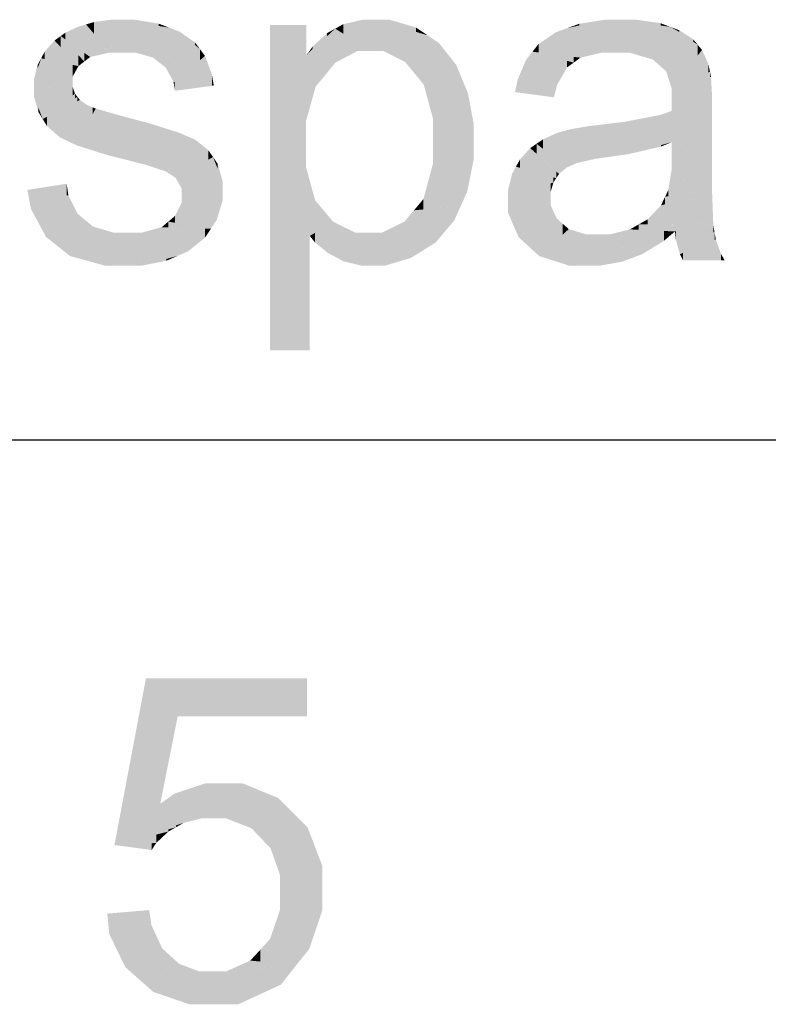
# Model space of a CAD drawing. Extents: x 64462 to 126444, y -56085 to -716.
# Tile 34 of 90: x 92434 to 92611, y -7570 to -7336. Entities that reach past the tile are written whole.
import ezdxf

# ---------------------------------------------------------------- set-up
doc = ezdxf.new("R2010")
doc.units = 0
doc.header["$LTSCALE"] = 11.25

# ---------------------------------------------------------------- blocks, each defined once
blk = doc.blocks.new('DwgObject-55396215-3381')
at = {"linetype": 'Continuous'}
for points in [[(47656.53, 20089.84), (47654.63, 20094.59), (47656.53, 20095.15)], [(47658.44, 20092.9), (47656.53, 20095.15), (47658.44, 20095.72)], [(47656.53, 20089.84), (47656.53, 20095.15), (47657.5, 20087.43)], [(47657.5, 20087.43), (47656.53, 20095.15), (47657.5, 20094.01)], [(47662.15, 20088.5), (47658.44, 20095.72), (47662.15, 20096.23)], [(47658.44, 20092.9), (47658.44, 20095.72), (47662.15, 20088.5)], [(47664.7, 20088.5), (47662.15, 20088.5), (47664.7, 20096.28)], [(47662.52, 20089.65), (47662.15, 20088.5), (47662.52, 20096.28)], [(47662.15, 20088.5), (47662.15, 20096.23), (47662.52, 20096.28)], [(47662.52, 20089.65), (47662.52, 20096.28), (47664.7, 20096.28)], [(47664.7, 20088.5), (47664.7, 20096.28), (47665.4, 20088.5)], [(47668.16, 20088.5), (47664.7, 20096.28), (47668.16, 20092.27)], [(47672.42, 20087.3), (47664.7, 20096.28), (47672.42, 20095.02)], [(47673.75, 20094.8), (47664.7, 20096.28), (47673.75, 20095.34)], [(47667.99, 20095.94), (47664.7, 20096.28), (47667.99, 20096.28)], [(47665.4, 20088.5), (47664.7, 20096.28), (47665.4, 20094.71)], [(47667.99, 20095.94), (47667.99, 20096.28), (47673.75, 20095.34)], [(47673.75, 20094.8), (47673.75, 20095.34), (47676.24, 20094.39)], [(47717.55, 20092.95), (47715.63, 20094.16), (47717.55, 20095.22)], [(47722.19, 20090.65), (47717.55, 20095.22), (47722.19, 20096.28)], [(47717.55, 20092.95), (47717.55, 20095.22), (47723.98, 20088.89)], [(47723.98, 20088.89), (47722.19, 20096.28), (47723.98, 20096.28)], [(47722.19, 20090.65), (47722.19, 20096.28), (47723.98, 20088.89)], [(47723.98, 20088.89), (47723.98, 20096.28), (47724.91, 20096.28)], [(47724.91, 20088.89), (47723.98, 20088.89), (47724.91, 20096.28)], [(47727.02, 20088.89), (47724.91, 20096.28), (47727.02, 20093.4)], [(47732.24, 20086.24), (47724.91, 20096.28), (47732.24, 20094.14)], [(47734.77, 20093.4), (47724.91, 20096.28), (47734.77, 20094.44)], [(47728.48, 20095.62), (47724.91, 20096.28), (47728.48, 20096.28)], [(47724.91, 20088.89), (47724.91, 20096.28), (47727.02, 20088.89)], [(47728.48, 20095.62), (47728.48, 20096.28), (47734.77, 20094.44)], [(47778.71, 20088.43), (47770.78, 20094.31), (47778.71, 20096.04)], [(47773.51, 20094.91), (47770.78, 20094.31), (47773.51, 20095.3)], [(47773.51, 20094.91), (47773.51, 20095.3), (47779.83, 20096.28)], [(47779.83, 20088.43), (47778.71, 20088.43), (47779.83, 20096.28)], [(47778.71, 20088.43), (47778.71, 20096.04), (47779.83, 20096.28)], [(47783.43, 20091.39), (47779.83, 20096.28), (47783.43, 20096.28)], [(47782.04, 20088.43), (47779.83, 20096.28), (47782.04, 20093.28)], [(47779.83, 20088.43), (47779.83, 20096.28), (47782.04, 20088.43)], [(47783.43, 20091.39), (47783.43, 20096.28), (47785.61, 20088.43)], [(47785.61, 20088.43), (47783.43, 20096.28), (47785.61, 20093.56)], [(47790.98, 20086.83), (47783.43, 20096.28), (47790.98, 20095.19)], [(47792.81, 20094.92), (47783.43, 20096.28), (47792.81, 20095.44)], [(47787, 20095.96), (47783.43, 20096.28), (47787, 20096.28)], [(47787, 20095.96), (47787, 20096.28), (47792.81, 20095.44)], [(47790.98, 20086.83), (47790.98, 20095.19), (47795.04, 20094.6)], [(47792.81, 20094.92), (47792.81, 20095.44), (47795.04, 20094.6)], [(47651.62, 20091.61), (47650.52, 20092.4), (47651.62, 20093.21)], [(47654.63, 20090.25), (47651.62, 20093.21), (47654.63, 20094.59)], [(47651.62, 20091.61), (47651.62, 20093.21), (47657.5, 20087.43)], [(47654.63, 20090.25), (47654.63, 20094.59), (47657.5, 20087.43)], [(47657.5, 20087.43), (47657.5, 20094.01), (47662.15, 20088.5)], [(47665.4, 20088.5), (47665.4, 20094.71), (47668.16, 20088.5)], [(47672.42, 20087.3), (47672.42, 20095.02), (47676.24, 20094.39)], [(47676.24, 20089.64), (47673.93, 20086.1), (47676.24, 20094.39)], [(47673.93, 20086.1), (47673.93, 20090.11), (47676.24, 20094.39)], [(47675.44, 20084.9), (47675.44, 20088.42), (47678.72, 20093.45)], [(47678.72, 20086.67), (47675.44, 20084.9), (47678.72, 20093.45)], [(47676.24, 20089.64), (47676.24, 20094.39), (47678.72, 20093.45)], [(47678.72, 20086.67), (47678.72, 20093.45), (47683.56, 20089.28)], [(47682.38, 20090.3), (47678.72, 20093.45), (47682.38, 20090.89)], [(47708.77, 20087.79), (47700.14, 20095.05), (47708.77, 20095.05)], [(47708.69, 20072.21), (47700.14, 20095.05), (47708.69, 20083.54)], [(47708.77, 20083.44), (47700.14, 20095.05), (47708.77, 20087.79)], [(47708.69, 20066.83), (47700.14, 20095.05), (47708.69, 20072.21)], [(47708.69, 20061.45), (47700.14, 20095.05), (47708.69, 20066.83)], [(47700.14, 20017.9), (47700.14, 20095.05), (47708.69, 20061.45)], [(47715.63, 20088.41), (47708.77, 20087.79), (47715.63, 20094.16)], [(47713.72, 20092.38), (47708.77, 20087.79), (47713.72, 20093.1)], [(47710.29, 20089.42), (47710.29, 20089.91), (47713.72, 20093.1)], [(47713.72, 20092.38), (47713.72, 20093.1), (47715.63, 20094.16)], [(47715.63, 20088.41), (47715.63, 20094.16), (47720.97, 20088.89)], [(47720.97, 20088.89), (47715.63, 20094.16), (47720.97, 20090.79)], [(47727.02, 20088.89), (47727.02, 20093.4), (47732.24, 20086.24)], [(47732.24, 20086.24), (47732.24, 20094.14), (47737.49, 20092.61)], [(47734.77, 20093.4), (47734.77, 20094.44), (47737.49, 20092.61)], [(47768.05, 20089.15), (47763.87, 20090.52), (47768.05, 20093.33)], [(47770.78, 20090.45), (47768.05, 20093.33), (47770.78, 20094.31)], [(47768.05, 20089.15), (47768.05, 20093.33), (47773.8, 20087.27)], [(47770.78, 20090.45), (47770.78, 20094.31), (47773.8, 20087.27)], [(47773.8, 20087.27), (47770.78, 20094.31), (47773.8, 20092.07)], [(47782.04, 20088.43), (47782.04, 20093.28), (47785.61, 20088.43)], [(47785.61, 20088.43), (47785.61, 20093.56), (47790.98, 20086.83)], [(47792.79, 20085.23), (47792.79, 20090.3), (47795.04, 20094.6)], [(47795.04, 20081.3), (47794.13, 20084.05), (47795.04, 20094.6)], [(47794.13, 20084.05), (47794.13, 20090.81), (47795.04, 20094.6)], [(47800.55, 20091.05), (47795.04, 20094.6), (47800.55, 20091.64)], [(47797.27, 20093.4), (47795.04, 20094.6), (47797.27, 20093.76)], [(47795.47, 20079.99), (47795.04, 20094.6), (47795.47, 20094.32)], [(47795.04, 20081.3), (47795.04, 20094.6), (47795.47, 20079.99)], [(47795.47, 20079.99), (47795.47, 20094.32), (47801.6, 20090.37)], [(47797.27, 20093.4), (47797.27, 20093.76), (47800.55, 20091.64)], [(47649.05, 20087.71), (47646.72, 20088.71), (47649.05, 20091.35)], [(47650.52, 20089.77), (47649.05, 20091.35), (47650.52, 20092.4)], [(47649.05, 20087.71), (47649.05, 20091.35), (47654.72, 20085.28)], [(47654.72, 20085.28), (47650.52, 20092.4), (47654.72, 20087.86)], [(47650.52, 20089.77), (47650.52, 20092.4), (47654.72, 20085.28)], [(47656.11, 20086.35), (47650.52, 20092.4), (47656.11, 20088.42)], [(47668.16, 20088.5), (47668.16, 20092.27), (47672.42, 20087.3)], [(47682.38, 20090.3), (47682.38, 20090.89), (47683.56, 20089.28)], [(47720.97, 20088.89), (47720.97, 20090.79), (47723.98, 20088.89)], [(47737.49, 20087.39), (47734.42, 20083.59), (47737.49, 20092.61)], [(47734.42, 20083.59), (47734.42, 20088.89), (47737.49, 20092.61)], [(47736.61, 20080.93), (47736.61, 20086.3), (47740.22, 20090.77)], [(47740.22, 20081.45), (47736.61, 20080.93), (47740.22, 20090.77)], [(47737.49, 20087.39), (47737.49, 20092.61), (47740.22, 20090.77)], [(47740.22, 20081.45), (47740.22, 20090.77), (47745.72, 20082.23)], [(47744.33, 20084.39), (47740.22, 20090.77), (47744.33, 20085.58)], [(47763.87, 20088.51), (47762.43, 20088.69), (47763.87, 20090.52)], [(47763.87, 20088.51), (47763.87, 20090.52), (47773.8, 20087.27)], [(47773.8, 20087.27), (47773.8, 20092.07), (47778.71, 20088.43)], [(47794.13, 20084.05), (47792.79, 20085.23), (47794.13, 20090.81)], [(47800.55, 20091.05), (47800.55, 20091.64), (47801.6, 20090.37)], [(47646.72, 20086.94), (47645.87, 20087.12), (47646.72, 20088.71)], [(47646.72, 20086.94), (47646.72, 20088.71), (47654.72, 20085.28)], [(47656.11, 20086.35), (47656.11, 20088.42), (47657.5, 20087.43)], [(47673.93, 20086.1), (47672.42, 20087.3), (47673.93, 20090.11)], [(47675.44, 20084.9), (47673.93, 20086.1), (47675.44, 20088.42)], [(47683.56, 20086.7), (47677.27, 20081.56), (47683.56, 20089.28)], [(47677.27, 20081.56), (47677.27, 20085.88), (47683.56, 20089.28)], [(47683.56, 20086.7), (47683.56, 20089.28), (47684.75, 20087.67)], [(47710.29, 20089.42), (47708.77, 20087.79), (47710.29, 20089.91)], [(47715.64, 20086.07), (47708.77, 20087.79), (47715.64, 20088.41)], [(47715.64, 20086.07), (47715.64, 20088.41), (47720.97, 20088.89)], [(47734.42, 20083.59), (47732.24, 20086.24), (47734.42, 20088.89)], [(47762.43, 20081.07), (47758.28, 20079.11), (47762.43, 20088.69)], [(47760.98, 20085.36), (47760.98, 20086.87), (47762.43, 20088.69)], [(47772.21, 20086.1), (47762.43, 20088.69), (47772.21, 20087.47)], [(47770.62, 20084.94), (47762.43, 20088.69), (47770.62, 20086.52)], [(47762.43, 20081.07), (47762.43, 20088.69), (47770.62, 20084.94)], [(47792.79, 20085.23), (47790.98, 20086.83), (47792.79, 20090.3)], [(47801.6, 20087.77), (47795.47, 20079.99), (47801.6, 20090.37)], [(47802.65, 20084.88), (47795.47, 20079.99), (47802.65, 20089.1)], [(47801.6, 20087.77), (47801.6, 20090.37), (47802.65, 20089.1)], [(47802.65, 20084.88), (47802.65, 20089.1), (47804.12, 20085.88)], [(47645.87, 20082.2), (47644.16, 20082.08), (47645.87, 20087.12)], [(47645.02, 20084.6), (47645.02, 20085.53), (47645.87, 20087.12)], [(47645.87, 20082.2), (47645.87, 20087.12), (47653.33, 20082.76)], [(47653.33, 20082.76), (47645.87, 20087.12), (47653.33, 20085.57)], [(47654.72, 20085.28), (47654.72, 20087.86), (47656.11, 20086.35)], [(47677.27, 20081.56), (47675.44, 20084.9), (47677.27, 20085.88)], [(47684.75, 20083.03), (47677.27, 20081.56), (47684.75, 20087.67)], [(47684.75, 20083.03), (47684.75, 20087.67), (47686.37, 20083.35)], [(47711.01, 20080.42), (47708.77, 20087.79), (47711.01, 20085.55)], [(47708.77, 20083.44), (47708.77, 20087.79), (47711.01, 20080.42)], [(47713.32, 20083.24), (47708.77, 20087.79), (47713.32, 20086.65)], [(47713.32, 20083.24), (47713.32, 20086.65), (47715.64, 20086.07)], [(47736.61, 20080.93), (47734.42, 20083.59), (47736.61, 20086.3)], [(47760.98, 20085.36), (47758.28, 20079.11), (47760.98, 20086.87)], [(47758.91, 20080.92), (47758.91, 20082.08), (47760.98, 20086.87)], [(47770.62, 20084.94), (47770.62, 20086.52), (47772.21, 20086.1)], [(47772.21, 20086.1), (47772.21, 20087.47), (47773.8, 20087.27)], [(47804.12, 20083.75), (47795.47, 20079.99), (47804.12, 20085.88)], [(47804.12, 20083.75), (47804.12, 20085.88), (47804.54, 20083.94)], [(47645.02, 20084.6), (47644.16, 20082.08), (47645.02, 20085.53)], [(47653.33, 20082.76), (47653.33, 20085.57), (47654.72, 20085.28)], [(47708.69, 20072.21), (47708.69, 20083.54), (47711.01, 20080.42)], [(47711.01, 20080.42), (47711.01, 20085.55), (47713.32, 20083.24)], [(47744.33, 20084.39), (47744.33, 20085.58), (47745.72, 20082.23)], [(47768.28, 20080.83), (47758.28, 20079.11), (47768.28, 20083.83)], [(47768.28, 20080.83), (47768.28, 20083.83), (47770.62, 20084.94)], [(47804.54, 20082.66), (47795.47, 20079.99), (47804.54, 20083.94)], [(47804.54, 20082.66), (47804.54, 20083.94), (47804.78, 20082.73)], [(47653.33, 20081.31), (47644.16, 20082.08), (47653.33, 20082.76)], [(47644.16, 20080.21), (47644.16, 20082.08), (47653.33, 20081.31)], [(47653.33, 20080.4), (47644.16, 20080.21), (47653.33, 20081.31)], [(47686.37, 20080.69), (47677.27, 20081.56), (47686.37, 20083.35)], [(47677.58, 20079.42), (47677.27, 20081.56), (47677.58, 20081.53)], [(47677.58, 20079.42), (47677.58, 20081.53), (47686.82, 20080.65)], [(47686.37, 20080.69), (47686.37, 20083.35), (47686.82, 20080.65)], [(47738.8, 20072.95), (47736.61, 20080.93), (47738.8, 20081.25)], [(47745.72, 20077.89), (47738.8, 20072.95), (47745.72, 20082.23)], [(47738.8, 20072.95), (47738.8, 20081.25), (47745.72, 20082.23)], [(47745.72, 20077.89), (47745.72, 20082.23), (47747.11, 20078.89)], [(47758.91, 20080.92), (47758.28, 20079.11), (47758.91, 20082.08)], [(47795.44, 20074.67), (47795.44, 20075.61), (47804.78, 20082.73)], [(47804.78, 20078.09), (47795.47, 20067.25), (47804.78, 20082.73)], [(47795.47, 20067.25), (47795.47, 20074.69), (47804.78, 20082.73)], [(47795.47, 20075.63), (47795.47, 20076.85), (47804.78, 20082.73)], [(47795.47, 20076.85), (47795.47, 20077.11), (47804.78, 20082.73)], [(47795.47, 20077.11), (47795.47, 20079.99), (47804.78, 20082.73)], [(47804.78, 20078.09), (47804.78, 20082.73), (47805.02, 20078.37)], [(47646.24, 20072.73), (47644.16, 20080.21), (47646.24, 20080.25)], [(47644.16, 20078.16), (47644.16, 20080.21), (47646.24, 20072.73)], [(47653.33, 20078.29), (47646.24, 20072.73), (47653.33, 20080.4)], [(47646.24, 20072.73), (47646.24, 20080.25), (47653.33, 20080.4)], [(47653.33, 20078.29), (47653.33, 20080.4), (47653.9, 20078.74)], [(47747.11, 20071.75), (47738.8, 20072.95), (47747.11, 20078.89)], [(47747.11, 20071.75), (47747.11, 20078.89), (47748.5, 20071.55)], [(47767.52, 20077.88), (47758.28, 20079.11), (47767.52, 20080.7)], [(47767.52, 20077.88), (47767.52, 20080.7), (47768.28, 20080.83)], [(47645.2, 20074.42), (47644.16, 20078.16), (47645.2, 20075.45)], [(47653.9, 20077.64), (47646.24, 20072.73), (47653.9, 20078.74)], [(47654.48, 20076.95), (47646.24, 20072.73), (47654.48, 20078.01)], [(47647.28, 20071.04), (47647.28, 20073.26), (47655.06, 20077.25)], [(47650.33, 20068.38), (47650.33, 20073.47), (47655.06, 20077.25)], [(47652.35, 20067.42), (47652.35, 20072.16), (47655.06, 20077.25)], [(47655.06, 20072.56), (47652.35, 20067.42), (47655.06, 20077.25)], [(47653.9, 20077.64), (47653.9, 20078.74), (47654.48, 20078.01)], [(47654.48, 20076.95), (47654.48, 20078.01), (47655.06, 20077.25)], [(47655.06, 20072.56), (47655.06, 20077.25), (47656.87, 20075.99)], [(47795.47, 20075.63), (47795.44, 20075.61), (47795.47, 20076.85)], [(47805.02, 20075.22), (47795.47, 20067.25), (47805.02, 20078.37)], [(47645.2, 20074.42), (47645.2, 20075.45), (47646.24, 20072.73)], [(47656.87, 20072.52), (47654.36, 20066.47), (47656.87, 20075.99)], [(47654.36, 20066.47), (47654.36, 20071.23), (47656.87, 20075.99)], [(47658.1, 20073.83), (47654.36, 20066.47), (47658.1, 20075.49)], [(47658.81, 20065.06), (47654.36, 20066.47), (47658.81, 20075.23)], [(47656.87, 20072.52), (47656.87, 20075.99), (47658.1, 20075.49)], [(47658.1, 20073.83), (47658.1, 20075.49), (47658.81, 20075.23)], [(47658.81, 20065.06), (47658.81, 20075.23), (47661.57, 20064.19)], [(47661.57, 20064.19), (47658.81, 20075.23), (47661.57, 20074.43)], [(47661.57, 20064.19), (47661.57, 20074.43), (47662.99, 20074.02)], [(47795.42, 20067.38), (47792.71, 20073.7), (47795.42, 20074.64)], [(47795.44, 20074.67), (47795.42, 20074.64), (47795.44, 20075.61)], [(47805.02, 20062.61), (47795.42, 20063.78), (47805.02, 20075.22)], [(47795.47, 20067.25), (47795.42, 20074.64), (47795.47, 20074.69)], [(47795.42, 20067.38), (47795.42, 20074.64), (47795.47, 20067.25)], [(47795.47, 20063.85), (47795.47, 20067.25), (47805.02, 20075.22)], [(47647.28, 20071.04), (47646.24, 20072.73), (47647.28, 20073.26)], [(47650.33, 20068.38), (47647.28, 20071.04), (47650.33, 20073.47)], [(47652.35, 20067.42), (47650.33, 20068.38), (47652.35, 20072.16)], [(47662.99, 20066.77), (47661.57, 20064.19), (47662.99, 20074.02)], [(47666.45, 20062.96), (47661.57, 20064.19), (47666.45, 20073.07)], [(47662.99, 20066.77), (47662.99, 20074.02), (47666.45, 20073.07)], [(47666.45, 20062.96), (47666.45, 20073.07), (47666.77, 20062.88)], [(47666.77, 20062.88), (47666.45, 20073.07), (47666.77, 20072.99)], [(47666.77, 20062.88), (47666.77, 20072.99), (47671.47, 20071.73)], [(47738.8, 20067.62), (47738.8, 20072.95), (47748.5, 20067.56)], [(47748.5, 20067.56), (47738.8, 20072.95), (47748.5, 20071.55)], [(47784.3, 20065.34), (47778.58, 20071.39), (47784.3, 20072.07)], [(47792.71, 20068.44), (47784.3, 20072.07), (47792.71, 20073.7)], [(47784.3, 20065.34), (47784.3, 20072.07), (47785.18, 20064.41)], [(47785.18, 20064.41), (47784.3, 20072.07), (47785.18, 20071.69)], [(47792.71, 20068.44), (47792.71, 20073.7), (47795.47, 20067.25)], [(47654.36, 20066.47), (47652.35, 20067.42), (47654.36, 20071.23)], [(47670.62, 20061.91), (47666.77, 20062.88), (47670.62, 20070.15)], [(47671.47, 20061.63), (47670.62, 20061.91), (47671.47, 20071.73)], [(47670.62, 20061.91), (47670.62, 20070.15), (47671.47, 20071.73)], [(47671.47, 20061.63), (47671.47, 20071.73), (47675.45, 20060.31)], [(47675.45, 20060.31), (47671.47, 20071.73), (47675.45, 20070.48)], [(47675.45, 20060.31), (47675.45, 20070.48), (47678.46, 20069.54)], [(47676.42, 20059.68), (47676.42, 20063.29), (47678.46, 20069.54)], [(47678.46, 20061.21), (47677.81, 20058.76), (47678.46, 20069.54)], [(47677.81, 20058.76), (47677.81, 20066.4), (47678.46, 20069.54)], [(47678.46, 20061.21), (47678.46, 20069.54), (47680.44, 20068.69)], [(47770.19, 20062.66), (47768.3, 20069.45), (47770.19, 20069.97)], [(47771.58, 20066.18), (47770.19, 20069.97), (47771.58, 20070.34)], [(47771.79, 20061.79), (47770.19, 20069.97), (47771.79, 20065.61)], [(47770.58, 20061.26), (47770.19, 20069.97), (47770.58, 20067.98)], [(47770.19, 20062.66), (47770.19, 20069.97), (47770.58, 20061.26)], [(47775.78, 20064.97), (47771.58, 20070.34), (47775.78, 20071.05)], [(47771.58, 20066.18), (47771.58, 20070.34), (47773, 20062.31)], [(47773, 20062.31), (47771.58, 20070.34), (47773, 20068.53)], [(47778.58, 20066.19), (47775.78, 20071.05), (47778.58, 20071.39)], [(47775.78, 20064.97), (47775.78, 20071.05), (47777.12, 20063.26)], [(47777.12, 20063.26), (47775.78, 20071.05), (47777.12, 20068.72)], [(47778.58, 20066.19), (47778.58, 20071.39), (47780.03, 20063.68)], [(47780.03, 20063.68), (47778.58, 20071.39), (47780.03, 20069.86)], [(47780.03, 20063.68), (47780.03, 20069.86), (47785.18, 20064.41)], [(47785.18, 20064.41), (47785.18, 20071.69), (47795.47, 20067.25)], [(47680.44, 20063.94), (47677.81, 20058.76), (47680.44, 20068.69)], [(47682.41, 20062.7), (47677.81, 20058.76), (47682.41, 20067.84)], [(47680.44, 20063.94), (47680.44, 20068.69), (47682.41, 20067.84)], [(47682.41, 20062.7), (47682.41, 20067.84), (47685.52, 20065.35)], [(47738.8, 20062.03), (47738.8, 20067.62), (47748.5, 20067.56)], [(47738.8, 20056.35), (47738.8, 20062.03), (47748.5, 20067.56)], [(47745.43, 20052.15), (47745.43, 20064.02), (47748.5, 20067.56)], [(47746.97, 20055.57), (47746.97, 20059.85), (47748.5, 20067.56)], [(47748.5, 20063.28), (47746.97, 20055.57), (47748.5, 20067.56)], [(47764.91, 20065.69), (47763.4, 20066.87), (47764.91, 20067.9)], [(47768.3, 20063.92), (47764.91, 20067.9), (47768.3, 20069.45)], [(47764.91, 20065.69), (47764.91, 20067.9), (47770.58, 20061.26)], [(47768.3, 20063.92), (47768.3, 20069.45), (47770.58, 20061.26)], [(47770.58, 20061.26), (47770.58, 20067.98), (47771.79, 20061.79)], [(47773, 20062.31), (47773, 20068.53), (47777.12, 20063.26)], [(47777.12, 20063.26), (47777.12, 20068.72), (47780.03, 20063.68)], [(47792.9, 20066.2), (47792.9, 20066.54), (47795.47, 20067.25)], [(47795.47, 20063.85), (47795.42, 20063.78), (47795.47, 20067.25)], [(47677.81, 20058.76), (47676.42, 20059.68), (47677.81, 20066.4)], [(47685.52, 20063.09), (47677.81, 20058.76), (47685.52, 20065.35)], [(47685.52, 20063.09), (47685.52, 20065.35), (47686.65, 20063.73)], [(47761.89, 20061.88), (47759.45, 20063.13), (47761.89, 20065.85)], [(47763.4, 20064.5), (47761.89, 20065.85), (47763.4, 20066.87)], [(47768.06, 20058.71), (47761.89, 20065.85), (47768.06, 20060.31)], [(47761.89, 20061.88), (47761.89, 20065.85), (47768.06, 20058.71)], [(47763.4, 20064.5), (47763.4, 20066.87), (47768.72, 20059.72)], [(47768.72, 20059.72), (47763.4, 20066.87), (47768.72, 20062.72)], [(47771.79, 20061.79), (47771.79, 20065.61), (47773, 20062.31)], [(47792.9, 20066.2), (47785.18, 20064.41), (47792.9, 20066.54)], [(47676.42, 20059.68), (47675.45, 20060.31), (47676.42, 20063.29)], [(47679.2, 20056.24), (47679.2, 20059.54), (47686.65, 20063.73)], [(47686.65, 20057.63), (47679.2, 20056.24), (47686.65, 20063.73)], [(47686.65, 20057.63), (47686.65, 20063.73), (47688.9, 20058.05)], [(47687.77, 20060.89), (47686.65, 20063.73), (47687.77, 20062.1)], [(47745.43, 20052.15), (47736.56, 20053.77), (47745.43, 20064.02)], [(47759.45, 20061.17), (47758.52, 20061.44), (47759.45, 20063.13)], [(47759.45, 20061.17), (47759.45, 20063.13), (47768.06, 20058.71)], [(47768.72, 20059.72), (47768.72, 20062.72), (47770.58, 20061.26)], [(47805.02, 20056.02), (47794.66, 20055.92), (47805.02, 20062.61)], [(47795.42, 20060.66), (47795.42, 20063.78), (47805.02, 20062.61)], [(47795.42, 20056.42), (47795.42, 20060.66), (47805.02, 20062.61)], [(47687.77, 20060.89), (47687.77, 20062.1), (47688.9, 20058.05)], [(47708.69, 20042.39), (47700.14, 20017.9), (47708.69, 20061.45)], [(47708.69, 20042.39), (47708.69, 20061.45), (47709.61, 20045.03)], [(47709.61, 20045.03), (47708.69, 20061.45), (47709.61, 20058.06)], [(47738.8, 20056.35), (47736.56, 20053.77), (47738.8, 20062.03)], [(47758.52, 20054.6), (47756.66, 20053.96), (47758.52, 20061.44)], [(47757.59, 20057.7), (47757.59, 20059.74), (47758.52, 20061.44)], [(47758.52, 20054.6), (47758.52, 20061.44), (47767.4, 20057.7)], [(47767.4, 20057.7), (47758.52, 20061.44), (47767.4, 20058.9)], [(47768.06, 20058.71), (47768.06, 20060.31), (47768.72, 20059.72)], [(47795.42, 20056.42), (47794.66, 20055.92), (47795.42, 20060.66)], [(47679.2, 20056.24), (47677.81, 20058.76), (47679.2, 20059.54)], [(47688.9, 20055.64), (47679.2, 20052.86), (47688.9, 20058.05)], [(47679.2, 20052.86), (47679.2, 20054.64), (47688.9, 20058.05)], [(47679.2, 20054.64), (47679.2, 20056.24), (47688.9, 20058.05)], [(47709.61, 20045.03), (47709.61, 20058.06), (47710.86, 20053.49)], [(47746.97, 20055.57), (47745.43, 20052.15), (47746.97, 20059.85)], [(47757.59, 20057.7), (47756.66, 20053.96), (47757.59, 20059.74)], [(47756.66, 20053.96), (47756.66, 20056), (47757.59, 20059.74)], [(47767.4, 20057.7), (47767.4, 20058.9), (47768.06, 20058.71)], [(47651.94, 20054.64), (47642.62, 20055.93), (47651.94, 20057.4)], [(47649.89, 20042.52), (47642.62, 20055.93), (47649.89, 20054.92)], [(47643.41, 20051.49), (47642.62, 20055.93), (47643.41, 20054.48)], [(47651.94, 20054.64), (47651.94, 20057.4), (47652.33, 20054.58)], [(47679.2, 20050.57), (47679.2, 20052.86), (47688.9, 20055.64)], [(47686.15, 20046.74), (47686.15, 20054.2), (47688.9, 20055.64)], [(47687.52, 20048.82), (47687.52, 20051.19), (47688.9, 20055.64)], [(47688.9, 20053.27), (47687.52, 20048.82), (47688.9, 20055.64)], [(47766.75, 20055.45), (47756.66, 20053.96), (47766.75, 20057.47)], [(47766.75, 20055.45), (47766.75, 20057.47), (47767.4, 20057.7)], [(47805.02, 20047.71), (47789.78, 20048.97), (47805.02, 20056.02)], [(47792.9, 20050.42), (47792.9, 20052.25), (47805.02, 20056.02)], [(47793.9, 20052.56), (47793.9, 20054.32), (47805.02, 20056.02)], [(47794.66, 20054.44), (47793.9, 20054.32), (47794.66, 20055.92)], [(47794.66, 20054.44), (47794.66, 20055.92), (47805.02, 20056.02)], [(47805.02, 20047.71), (47805.02, 20056.02), (47805.32, 20047.68)], [(47643.41, 20051.49), (47643.41, 20054.48), (47649.89, 20042.52)], [(47649.89, 20042.52), (47649.89, 20054.92), (47652.33, 20054.58)], [(47652.33, 20046.6), (47649.89, 20042.52), (47652.33, 20054.58)], [(47652.33, 20046.6), (47652.33, 20054.58), (47654.53, 20050.27)], [(47686.15, 20046.74), (47677.62, 20049.75), (47686.15, 20054.2)], [(47710.86, 20047.18), (47709.61, 20045.03), (47710.86, 20053.49)], [(47710.86, 20047.18), (47710.86, 20053.49), (47713.03, 20050.92)], [(47736.56, 20051.31), (47734.32, 20051.1), (47736.56, 20053.77)], [(47736.56, 20051.31), (47736.56, 20053.77), (47745.43, 20052.15)], [(47766.75, 20054.22), (47756.66, 20053.96), (47766.75, 20055.45)], [(47766.75, 20052.32), (47756.66, 20053.96), (47766.75, 20054.22)], [(47756.66, 20050.46), (47756.66, 20053.96), (47766.75, 20052.32)], [(47793.9, 20052.56), (47792.9, 20052.25), (47793.9, 20054.32)], [(47647.04, 20044.78), (47643.41, 20051.49), (47647.04, 20046.46)], [(47679.2, 20050.57), (47677.62, 20049.75), (47679.2, 20052.86)], [(47687.52, 20048.82), (47686.15, 20046.74), (47687.52, 20051.19)], [(47713.03, 20047.06), (47709.61, 20045.03), (47713.03, 20050.92)], [(47713.03, 20047.06), (47713.03, 20050.92), (47715.21, 20048.34)], [(47734.32, 20046.93), (47732.08, 20048.44), (47734.32, 20051.1)], [(47743.9, 20048.72), (47734.32, 20051.1), (47743.9, 20052)], [(47734.32, 20046.93), (47734.32, 20051.1), (47739.45, 20043.47)], [(47739.45, 20043.47), (47734.32, 20051.1), (47739.45, 20049.83)], [(47743.9, 20048.72), (47743.9, 20052), (47745.43, 20052.15)], [(47759.13, 20044.73), (47756.66, 20050.46), (47759.13, 20050.92)], [(47759.13, 20044.73), (47759.13, 20050.92), (47766.75, 20052.32)], [(47761.59, 20042.48), (47761.59, 20047.18), (47766.75, 20052.32)], [(47766.75, 20047.72), (47761.59, 20042.48), (47766.75, 20052.32)], [(47766.75, 20047.72), (47766.75, 20052.32), (47768.18, 20049.17)], [(47792.9, 20050.42), (47789.78, 20048.97), (47792.9, 20052.25)], [(47652.74, 20040.26), (47652.74, 20047.28), (47654.53, 20050.27)], [(47654.53, 20044.5), (47652.74, 20040.26), (47654.53, 20050.27)], [(47656.33, 20044.93), (47652.74, 20040.26), (47656.33, 20048.77)], [(47654.53, 20044.5), (47654.53, 20050.27), (47656.33, 20048.77)], [(47656.33, 20044.93), (47656.33, 20048.77), (47658.12, 20047.27)], [(47677.62, 20048.16), (47676.05, 20048.42), (47677.62, 20049.75)], [(47677.62, 20048.16), (47677.62, 20049.75), (47686.15, 20046.74)], [(47739.45, 20043.47), (47739.45, 20049.83), (47743.9, 20048.72)], [(47768.18, 20045.93), (47764.06, 20040.24), (47768.18, 20049.17)], [(47764.06, 20040.24), (47764.06, 20044.99), (47768.18, 20049.17)], [(47768.18, 20045.93), (47768.18, 20049.17), (47769.6, 20047.91)], [(47789.78, 20047.77), (47787.66, 20047.78), (47789.78, 20048.97)], [(47789.78, 20047.77), (47789.78, 20048.97), (47805.32, 20047.68)], [(47647.04, 20044.78), (47647.04, 20046.46), (47649.89, 20042.52)], [(47652.74, 20040.26), (47649.89, 20042.52), (47652.74, 20047.28)], [(47658.12, 20039.37), (47652.74, 20040.26), (47658.12, 20047.27)], [(47663.15, 20041.66), (47658.12, 20047.27), (47663.15, 20045.77)], [(47658.12, 20039.37), (47658.12, 20047.27), (47666.44, 20037.99)], [(47674.47, 20042.67), (47669.64, 20045.77), (47674.47, 20047.1)], [(47676.05, 20047.05), (47674.47, 20047.1), (47676.05, 20048.42)], [(47678.2, 20040.28), (47674.47, 20047.1), (47678.2, 20043.75)], [(47680.79, 20041.42), (47674.47, 20047.1), (47680.79, 20045.59)], [(47684.77, 20044.65), (47674.47, 20047.1), (47684.77, 20046.78)], [(47674.47, 20042.67), (47674.47, 20047.1), (47678.2, 20040.28)], [(47676.05, 20047.05), (47676.05, 20048.42), (47686.15, 20046.74)], [(47684.77, 20044.65), (47684.77, 20046.78), (47686.15, 20046.74)], [(47710.82, 20043.51), (47710.82, 20045.75), (47715.21, 20048.34)], [(47713.9, 20040.99), (47710.82, 20043.51), (47713.9, 20046.9)], [(47713.9, 20040.99), (47713.9, 20046.9), (47715.21, 20048.34)], [(47715.21, 20040.29), (47713.9, 20040.99), (47715.21, 20048.34)], [(47715.21, 20040.29), (47715.21, 20048.34), (47715.77, 20039.99)], [(47715.77, 20039.99), (47715.21, 20048.34), (47715.77, 20048.07)], [(47715.77, 20039.99), (47715.77, 20048.07), (47720.47, 20045.77)], [(47732.08, 20043.51), (47726.7, 20045.77), (47732.08, 20048.44)], [(47736.52, 20041.64), (47732.08, 20048.44), (47736.52, 20045.44)], [(47732.08, 20043.51), (47732.08, 20048.44), (47736.52, 20041.64)], [(47761.59, 20042.48), (47759.13, 20044.73), (47761.59, 20047.18)], [(47769.6, 20045.33), (47764.06, 20040.24), (47769.6, 20047.91)], [(47771.03, 20038.02), (47764.06, 20040.24), (47771.03, 20046.65)], [(47769.6, 20045.33), (47769.6, 20047.91), (47771.03, 20046.65)], [(47771.03, 20038.02), (47771.03, 20046.65), (47771.11, 20037.99)], [(47771.11, 20037.99), (47771.03, 20046.65), (47771.11, 20046.5)], [(47775.21, 20038.9), (47771.03, 20046.65), (47775.21, 20045.38)], [(47771.11, 20037.99), (47771.11, 20046.5), (47775.7, 20037.99)], [(47785.54, 20040.41), (47780.69, 20045.38), (47785.54, 20046.58)], [(47787.66, 20046.48), (47785.54, 20046.58), (47787.66, 20047.78)], [(47786.11, 20039.82), (47785.54, 20046.58), (47786.11, 20045.46)], [(47788.54, 20040.73), (47785.54, 20046.58), (47788.54, 20045.57)], [(47793.6, 20043.86), (47785.54, 20046.58), (47793.6, 20046.2)], [(47785.54, 20040.41), (47785.54, 20046.58), (47786.11, 20039.82)], [(47796.24, 20046.08), (47787.66, 20047.78), (47796.24, 20047.73)], [(47787.66, 20046.48), (47787.66, 20047.78), (47796.24, 20046.08)], [(47793.6, 20043.86), (47793.6, 20046.2), (47796.24, 20046.08)], [(47796.24, 20046.08), (47796.24, 20047.73), (47805.32, 20047.68)], [(47796.45, 20044.12), (47796.45, 20046.12), (47805.32, 20047.68)], [(47805.32, 20045.87), (47796.45, 20044.12), (47805.32, 20047.68)], [(47805.32, 20045.87), (47805.32, 20047.68), (47805.62, 20045.93)], [(47666.44, 20037.99), (47663.15, 20045.77), (47666.44, 20041.87)], [(47663.15, 20041.66), (47663.15, 20045.77), (47666.44, 20037.99)], [(47666.38, 20041.95), (47663.15, 20045.77), (47666.38, 20045.77)], [(47666.38, 20041.95), (47666.38, 20045.77), (47669.72, 20037.99)], [(47669.64, 20038.19), (47666.38, 20045.77), (47669.64, 20045.77)], [(47669.64, 20038.19), (47669.64, 20045.77), (47669.72, 20037.99)], [(47669.72, 20037.99), (47669.64, 20045.77), (47669.72, 20045.72)], [(47669.72, 20037.99), (47669.72, 20045.72), (47678.2, 20040.28)], [(47680.79, 20041.42), (47680.79, 20045.59), (47684.77, 20044.65)], [(47709.61, 20017.9), (47700.14, 20017.9), (47709.61, 20045.03)], [(47710.82, 20043.51), (47709.61, 20045.03), (47710.82, 20045.75)], [(47717.64, 20038.99), (47717.64, 20042.29), (47720.47, 20045.77)], [(47720.47, 20038.32), (47717.64, 20038.99), (47720.47, 20045.77)], [(47720.47, 20038.32), (47720.47, 20045.77), (47721.88, 20037.99)], [(47721.88, 20037.99), (47720.47, 20045.77), (47721.88, 20042.87)], [(47723.56, 20039.39), (47720.47, 20045.77), (47723.56, 20045.77)], [(47724.23, 20037.99), (47723.56, 20045.77), (47724.23, 20045.77)], [(47723.56, 20039.39), (47723.56, 20045.77), (47724.23, 20037.99)], [(47724.23, 20037.99), (47724.23, 20045.77), (47726.7, 20045.77)], [(47726.7, 20037.99), (47724.23, 20037.99), (47726.7, 20045.77)], [(47726.7, 20037.99), (47726.7, 20045.77), (47727.46, 20037.99)], [(47727.46, 20037.99), (47726.7, 20045.77), (47727.46, 20045.12)], [(47733.6, 20039.82), (47726.7, 20045.77), (47733.6, 20042.87)], [(47727.46, 20037.99), (47727.46, 20045.12), (47733.6, 20039.82)], [(47736.52, 20041.64), (47736.52, 20045.44), (47739.45, 20043.47)], [(47764.06, 20040.24), (47761.59, 20042.48), (47764.06, 20044.99)], [(47777.96, 20039.16), (47775.21, 20045.38), (47777.96, 20045.38)], [(47775.7, 20037.99), (47775.21, 20045.38), (47775.7, 20044.28)], [(47775.21, 20038.9), (47775.21, 20045.38), (47775.7, 20037.99)], [(47775.7, 20037.99), (47775.7, 20044.28), (47778.48, 20037.99)], [(47777.96, 20039.16), (47777.96, 20045.38), (47778.48, 20037.99)], [(47778.48, 20037.99), (47777.96, 20045.38), (47778.48, 20045.38)], [(47778.48, 20037.99), (47778.48, 20045.38), (47780.69, 20045.38)], [(47780.69, 20038.38), (47778.48, 20037.99), (47780.69, 20045.38)], [(47780.69, 20038.38), (47780.69, 20045.38), (47783.68, 20038.91)], [(47783.68, 20038.91), (47780.69, 20045.38), (47783.68, 20042.31)], [(47786.11, 20039.82), (47786.11, 20045.46), (47788.54, 20040.73)], [(47788.54, 20040.73), (47788.54, 20045.57), (47793.6, 20043.86)], [(47796.45, 20044.12), (47796.24, 20046.08), (47796.45, 20046.12)], [(47797.41, 20040.69), (47796.45, 20044.12), (47797.41, 20044.31)], [(47805.62, 20044.06), (47797.41, 20040.69), (47805.62, 20045.93)], [(47797.41, 20040.69), (47797.41, 20044.31), (47805.62, 20045.93)], [(47805.92, 20040.61), (47798.16, 20039.22), (47805.92, 20044.18)], [(47798.16, 20039.22), (47798.16, 20041), (47805.92, 20044.18)], [(47805.62, 20044.06), (47805.62, 20045.93), (47805.92, 20044.18)], [(47805.92, 20040.61), (47805.92, 20044.18), (47807.12, 20040.83)], [(47666.44, 20037.99), (47666.44, 20041.87), (47669.72, 20037.99)], [(47678.2, 20040.28), (47678.2, 20043.75), (47680.79, 20041.42)], [(47717.64, 20038.99), (47715.77, 20039.99), (47717.64, 20042.29)], [(47721.88, 20037.99), (47721.88, 20042.87), (47724.23, 20037.99)], [(47733.6, 20039.82), (47733.6, 20042.87), (47736.52, 20041.64)], [(47783.68, 20038.91), (47783.68, 20042.31), (47786.11, 20039.82)], [(47661.01, 20037.99), (47652.74, 20040.26), (47661.01, 20038.89)], [(47675.6, 20039.14), (47669.72, 20037.99), (47675.6, 20039.58)], [(47675.6, 20039.14), (47675.6, 20039.58), (47678.2, 20040.28)], [(47798.16, 20039.22), (47797.41, 20040.69), (47798.16, 20041)], [(47807.12, 20039.22), (47798.16, 20039.22), (47807.12, 20040.83)], [(47807.12, 20039.22), (47807.12, 20040.83), (47808.02, 20039.22)], [(47661.01, 20037.99), (47661.01, 20038.89), (47666.44, 20037.99)], [(47670.73, 19915.81), (47663.26, 19900.65), (47670.73, 19940.15)], [(47678.27, 19931.14), (47670.73, 19940.15), (47678.27, 19938.37)], [(47708.92, 19931.14), (47670.73, 19940.15), (47708.92, 19940.15)], [(47670.73, 19915.81), (47670.73, 19940.15), (47678.27, 19931.14)], [(47678.27, 19931.14), (47678.27, 19938.37), (47708.92, 19931.14)], [(47674.12, 19910.46), (47674.12, 19922.71), (47678.27, 19931.14)], [(47674.12, 19910.46), (47663.26, 19900.65), (47674.12, 19922.71)], [(47683.82, 19906.96), (47674.12, 19910.46), (47683.82, 19914.82)], [(47677.58, 19912.02), (47677.58, 19912.87), (47684.84, 19915.28)], [(47684.84, 19906.96), (47683.82, 19906.96), (47684.84, 19915.28)], [(47683.82, 19906.96), (47683.82, 19914.82), (47684.84, 19915.28)], [(47688.64, 19908.92), (47684.84, 19915.28), (47688.64, 19915.28)], [(47686.12, 19906.96), (47684.84, 19915.28), (47686.12, 19913.14)], [(47684.84, 19906.96), (47684.84, 19915.28), (47686.12, 19906.96)], [(47686.12, 19906.96), (47686.12, 19913.14), (47689.82, 19906.96)], [(47688.64, 19908.92), (47688.64, 19915.28), (47689.82, 19906.96)], [(47689.82, 19906.96), (47688.64, 19915.28), (47689.82, 19913.52)], [(47695.77, 19904.62), (47688.64, 19915.28), (47695.77, 19913.43)], [(47693.67, 19913.98), (47688.64, 19915.28), (47693.67, 19915.28)], [(47689.82, 19906.96), (47689.82, 19913.52), (47695.77, 19904.62)], [(47693.67, 19913.98), (47693.67, 19915.28), (47702.16, 19911.78)], [(47695.77, 19904.62), (47695.77, 19913.43), (47702.16, 19911.78)], [(47677.58, 19912.02), (47674.12, 19910.46), (47677.58, 19912.87)], [(47698.02, 19902.28), (47698.02, 19907.15), (47702.16, 19911.78)], [(47702.16, 19902.89), (47700.28, 19899.94), (47702.16, 19911.78)], [(47700.28, 19899.94), (47700.28, 19907.45), (47702.16, 19911.78)], [(47702.16, 19902.89), (47702.16, 19911.78), (47705.62, 19908.29)], [(47674.12, 19904.13), (47663.26, 19900.65), (47674.12, 19910.46)], [(47674.12, 19904.13), (47674.12, 19910.46), (47679.69, 19905.92)], [(47679.69, 19905.92), (47674.12, 19910.46), (47679.69, 19908.45)], [(47679.69, 19905.92), (47679.69, 19908.45), (47683.82, 19906.96)], [(47698.02, 19902.28), (47695.77, 19904.62), (47698.02, 19907.15)], [(47700.28, 19899.94), (47698.02, 19902.28), (47700.28, 19907.45)], [(47702.53, 19893.56), (47702.53, 19903.46), (47705.62, 19908.29)], [(47705.62, 19894.26), (47702.53, 19893.56), (47705.62, 19908.29)], [(47705.62, 19894.26), (47705.62, 19908.29), (47712.54, 19895.82)], [(47709.08, 19902.05), (47705.62, 19908.29), (47709.08, 19904.8)], [(47677.86, 19904.88), (47663.26, 19900.65), (47677.86, 19905.33)], [(47676.04, 19903.84), (47663.26, 19900.65), (47676.04, 19904.35)], [(47673.16, 19901.15), (47673.16, 19903.12), (47676.04, 19903.84)], [(47676.04, 19903.84), (47676.04, 19904.35), (47677.86, 19904.88)], [(47677.86, 19904.88), (47677.86, 19905.33), (47679.69, 19905.92)], [(47709.08, 19902.05), (47709.08, 19904.8), (47712.54, 19895.82)], [(47673.16, 19901.15), (47663.26, 19900.65), (47673.16, 19903.12)], [(47702.53, 19893.56), (47700.28, 19899.94), (47702.53, 19903.46)], [(47672.11, 19899.49), (47663.26, 19900.65), (47672.11, 19901.09)], [(47672.11, 19899.49), (47672.11, 19901.09), (47673.16, 19901.15)], [(47712.54, 19890.33), (47702.53, 19885.25), (47712.54, 19895.82)], [(47702.53, 19885.25), (47702.53, 19889.51), (47712.54, 19895.82)], [(47702.53, 19889.51), (47702.53, 19893.56), (47712.54, 19895.82)], [(47702.53, 19880.68), (47702.53, 19885.25), (47712.54, 19890.33)], [(47706.46, 19872.26), (47706.46, 19884.47), (47712.54, 19890.33)], [(47709.5, 19876.07), (47709.5, 19881.3), (47712.54, 19890.33)], [(47712.54, 19885.1), (47709.5, 19876.07), (47712.54, 19890.33)], [(47671.5, 19881.77), (47661.57, 19884.4), (47671.5, 19885.25)], [(47671.5, 19881.77), (47671.5, 19885.25), (47672.05, 19881.62)], [(47702.53, 19880.68), (47700.18, 19878.42), (47702.53, 19885.25)], [(47669.14, 19868.8), (47661.57, 19884.4), (47669.14, 19882.39)], [(47662.04, 19879.54), (47661.57, 19884.4), (47662.04, 19883.43)], [(47662.04, 19879.54), (47662.04, 19883.43), (47669.14, 19868.8)], [(47706.46, 19872.26), (47700.18, 19878.42), (47706.46, 19884.47)], [(47669.14, 19868.8), (47669.14, 19882.39), (47672.05, 19881.62)], [(47672.05, 19872.73), (47669.14, 19868.8), (47672.05, 19881.62)], [(47672.05, 19872.73), (47672.05, 19881.62), (47674.59, 19876.17)], [(47709.5, 19876.07), (47706.46, 19872.26), (47709.5, 19881.3)], [(47665.83, 19871.74), (47662.04, 19879.54), (47665.83, 19873.81)], [(47700.18, 19874.87), (47697.84, 19875.84), (47700.18, 19878.42)], [(47700.18, 19874.87), (47700.18, 19878.42), (47706.46, 19872.26)], [(47672.46, 19865.86), (47672.46, 19873.28), (47674.59, 19876.17)], [(47674.59, 19870.24), (47672.46, 19865.86), (47674.59, 19876.17)], [(47674.59, 19870.24), (47674.59, 19876.17), (47676.59, 19874.34)], [(47697.84, 19873.05), (47695.5, 19873.27), (47697.84, 19875.84)], [(47697.84, 19873.05), (47697.84, 19875.84), (47706.46, 19872.26)], [(47665.83, 19871.74), (47665.83, 19873.81), (47669.14, 19868.8)], [(47676.59, 19870.35), (47672.46, 19865.86), (47676.59, 19874.34)], [(47676.59, 19870.35), (47676.59, 19874.34), (47678.59, 19872.52)], [(47672.46, 19865.86), (47669.14, 19868.8), (47672.46, 19873.28)], [(47678.59, 19864.55), (47672.46, 19865.86), (47678.59, 19872.52)], [(47683.43, 19866.46), (47678.59, 19872.52), (47683.43, 19870.69)], [(47678.59, 19864.55), (47678.59, 19872.52), (47686.27, 19862.92)], [(47695.5, 19871.24), (47689.72, 19870.69), (47695.5, 19873.27)], [(47689.72, 19864.51), (47689.72, 19870.69), (47706.46, 19872.26)], [(47692.66, 19862.92), (47692.66, 19865.88), (47706.46, 19872.26)], [(47695.5, 19871.24), (47695.5, 19873.27), (47706.46, 19872.26)], [(47702.76, 19867.59), (47702.76, 19869.76), (47706.46, 19872.26)], [(47683.43, 19866.46), (47683.43, 19870.69), (47686.27, 19862.92)], [(47686.27, 19862.92), (47683.43, 19870.69), (47686.27, 19870.69)], [(47686.27, 19862.92), (47686.27, 19870.69), (47686.28, 19870.69)], [(47686.28, 19862.95), (47686.27, 19862.92), (47686.28, 19870.69)], [(47689.72, 19864.51), (47686.27, 19862.92), (47689.72, 19870.69)], [(47686.28, 19862.95), (47686.28, 19870.69), (47689.72, 19870.69)], [(47702.76, 19867.59), (47692.66, 19862.92), (47702.76, 19869.76)], [(47681.02, 19862.92), (47672.46, 19865.86), (47681.02, 19864.03)], [(47692.66, 19862.92), (47686.27, 19862.92), (47692.66, 19865.88)], [(47681.02, 19862.92), (47681.02, 19864.03), (47686.27, 19862.92)]]:
    blk.add_hatch(color=1, dxfattribs=at).paths.add_polyline_path(points)
at = {"color": 1, "linetype": 'Continuous'}
blk.add_line((48276.16, 19996.6), (46960.18, 19996.6), dxfattribs=at)

msp = doc.modelspace()

# ---------------------------------------------------------------- block references
msp.add_blockref('DwgObject-55396215-3381', (44793.1, -27432.61))

doc.saveas('drawing.dxf')
